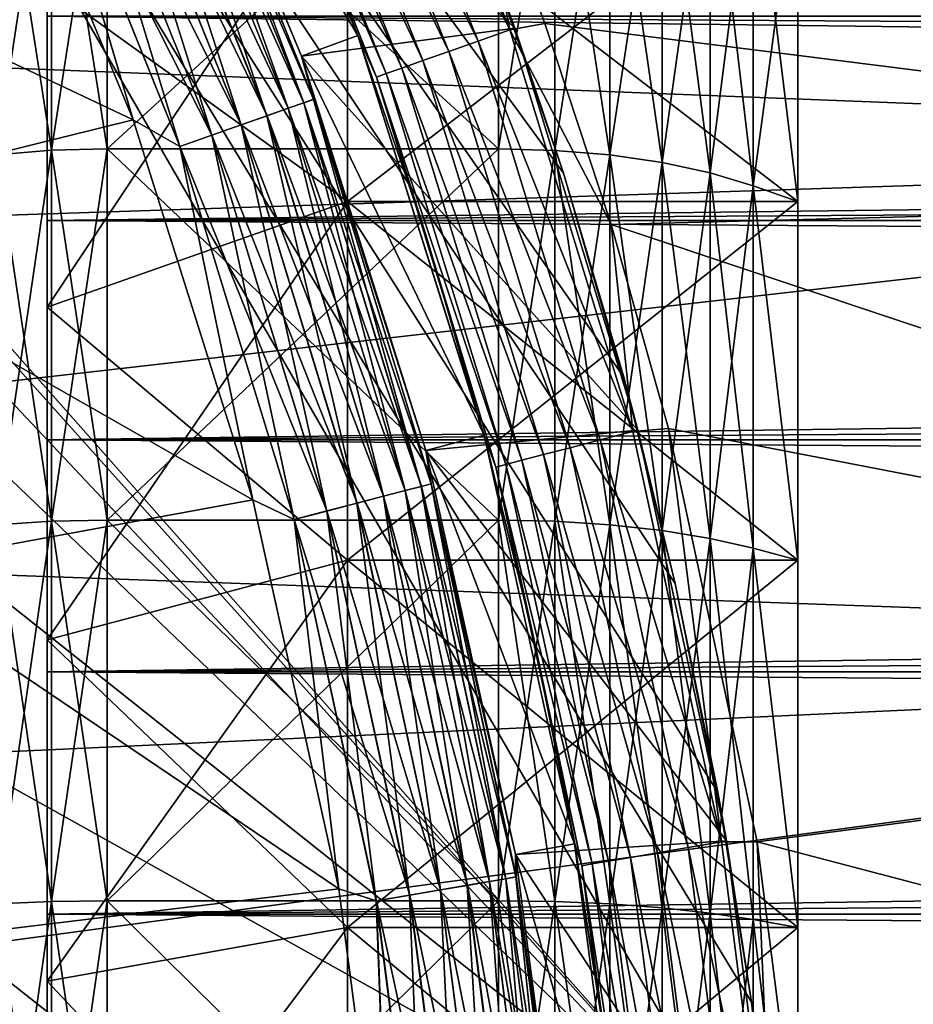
# Model space of a CAD drawing. Header units: metres. Extents: x -17 to 65, y -30 to 30.
# Tile 178 of 256: x 7 to 8.4, y 1.1 to 2.8. Entities that reach past the tile are written whole.
import ezdxf

# ---------------------------------------------------------------- set-up
doc = ezdxf.new("R2010")
doc.units = ezdxf.units.M
doc.layers.add('solid_508461', color=7, linetype='CONTINUOUS')

msp = doc.modelspace()

# ---------------------------------------------------------------- linework, layer by layer
at = {"layer": 'solid_508461'}
for points in [[(5.022713, 4.384698, -44.5), (4.776725, 6.72647, -44.5), (8.213656, 0.77353, -44.5)], [(8.213656, 0.77353, -38.5), (8.213656, 0.77353, -44.5), (4.776725, 6.72647, -44.5)], [(8.213656, 0.77353, -38.5), (4.776725, 6.72647, -44.5), (4.776725, 6.72647, -38.5)], [(8.172846, 1.125654, -38.5), (8.213656, 0.77353, -38.5), (4.776725, 6.72647, -38.5)], [(7.859879, 2.506941, -38.5), (4.776725, 6.72647, -38.5), (7.744938, 2.842256, -38.5)], [(7.960353, 2.166858, -38.5), (4.776725, 6.72647, -38.5), (7.859879, 2.506941, -38.5)], [(8.046058, 1.823041, -38.5), (4.776725, 6.72647, -38.5), (7.960353, 2.166858, -38.5)], [(8.116938, 1.475718, -38.5), (4.776725, 6.72647, -38.5), (8.046058, 1.823041, -38.5)], [(8.172846, 1.125654, -38.5), (4.776725, 6.72647, -38.5), (8.116938, 1.475718, -38.5)], [(5.395733, 3.916543, -44.5), (5.022713, 4.384698, -44.5), (8.213656, 0.77353, -44.5)], [(5.725259, 3.416818, -44.5), (5.395733, 3.916543, -44.5), (8.213656, 0.77353, -44.5)], [(6.008598, 2.889634, -44.5), (5.725259, 3.416818, -44.5), (8.213656, 0.77353, -44.5)], [(7.517609, 3.398247, -29.5), (7.159811, 3.338727, -29.5), (7.77875, 2.748371, -29.5)], [(7.615725, 3.172258, -38.5), (7.517609, 3.398247, -29.5), (7.77875, 2.748371, -29.5)], [(7.159837, 3.338668, -22.5), (7.250535, 3.3808, -22.5), (7.517469, 2.736339, -22.5)], [(7.391036, 3.061467, -26.700001), (7.517469, 2.736339, -22.5), (7.250535, 3.3808, -22.5)], [(7.509865, 3.394673, -26.994236), (7.770699, 2.745563, -26.994236), (7.458533, 3.371469, -26.97714)], [(7.509865, 3.394673, -26.994236), (7.704602, 3.086927, -27), (7.770699, 2.745563, -26.994236)], [(4.33256, 2.784139, 8.5), (10.340611, 2.548372, 8.5), (10.101847, 3.372689, 8.5)], [(7.458533, 3.371469, -26.97714), (7.717585, 2.726796, -26.97714), (7.411232, 3.350088, -26.949375)], [(7.770699, 2.745563, -26.994236), (7.717585, 2.726796, -26.97714), (7.458533, 3.371469, -26.97714)], [(7.411232, 3.350088, -26.949375), (7.66864, 2.709503, -26.949375), (7.369782, 3.331352, -26.912006)], [(7.717585, 2.726796, -26.97714), (7.66864, 2.709503, -26.949375), (7.411232, 3.350088, -26.949375)], [(7.423572, 2.701959, -26.299999), (7.423603, 2.701876, -29.5), (7.159811, 3.338727, -29.5)], [(7.77875, 2.748371, -29.5), (7.159811, 3.338727, -29.5), (7.423603, 2.701876, -29.5)], [(7.159832, 3.338684, -26.299999), (7.423572, 2.701959, -26.299999), (7.159811, 3.338727, -29.5)], [(7.159832, 3.338684, -23.4), (7.159837, 3.338668, -22.5), (7.423564, 2.701979, -22.5)], [(7.159832, 3.338684, -23.4), (7.423564, 2.701979, -22.5), (7.423572, 2.701959, -23.4)], [(7.193452, 3.251646, -26.241472), (7.423572, 2.701959, -26.299999), (7.159832, 3.338684, -26.299999)], [(7.193515, 3.251674, -23.458179), (7.159832, 3.338684, -23.4), (7.423572, 2.701959, -23.4)], [(7.423564, 2.701979, -22.5), (7.159837, 3.338668, -22.5), (7.517469, 2.736339, -22.5)], [(7.369782, 3.331352, -26.912006), (7.625751, 2.694349, -26.912006), (7.33578, 3.315981, -26.866476)], [(7.66864, 2.709503, -26.949375), (7.625751, 2.694349, -26.912006), (7.369782, 3.331352, -26.912006)], [(7.33578, 3.315981, -26.866476), (7.590567, 2.681918, -26.866476), (7.310534, 3.30457, -26.814533)], [(7.625751, 2.694349, -26.912006), (7.590567, 2.681918, -26.866476), (7.33578, 3.315981, -26.866476)], [(7.310534, 3.30457, -26.814533), (7.564445, 2.672688, -26.814533), (7.295018, 3.297556, -26.758181)], [(7.590567, 2.681918, -26.866476), (7.564445, 2.672688, -26.814533), (7.310534, 3.30457, -26.814533)], [(7.295018, 3.297556, -26.758181), (7.54839, 2.667016, -26.758181), (7.391036, 3.061467, -26.700001)], [(7.564445, 2.672688, -26.814533), (7.54839, 2.667016, -26.758181), (7.295018, 3.297556, -26.758181)], [(7.704602, 3.086927, -27), (9.817288, 3.277684, -27), (10.049327, 2.476587, -27)], [(7.177876, 3.244604, -26.185141), (7.427179, 2.624189, -26.185141), (7.193452, 3.251646, -26.241472)], [(7.177999, 3.24466, -23.514532), (7.193515, 3.251674, -23.458179), (7.443361, 2.629907, -23.458179)], [(7.193452, 3.251646, -26.241472), (7.443297, 2.629884, -26.241472), (7.423572, 2.701959, -26.299999)], [(7.427179, 2.624189, -26.185141), (7.443297, 2.629884, -26.241472), (7.193452, 3.251646, -26.241472)], [(7.443361, 2.629907, -23.458179), (7.193515, 3.251674, -23.458179), (7.423572, 2.701959, -23.4)], [(7.118524, 3.217775, -26.087744), (7.365765, 2.60249, -26.087744), (7.152575, 3.233168, -26.13323)], [(7.118751, 3.217878, -23.612007), (7.152753, 3.233248, -23.566475), (7.401184, 2.615005, -23.566475)], [(7.152575, 3.233168, -26.13323), (7.400999, 2.614939, -26.13323), (7.177876, 3.244604, -26.185141)], [(7.365765, 2.60249, -26.087744), (7.400999, 2.614939, -26.13323), (7.152575, 3.233168, -26.13323)], [(7.152753, 3.233248, -23.566475), (7.177999, 3.24466, -23.514532), (7.427306, 2.624234, -23.514532)], [(7.401184, 2.615005, -23.566475), (7.152753, 3.233248, -23.566475), (7.427306, 2.624234, -23.514532)], [(7.400999, 2.614939, -26.13323), (7.427179, 2.624189, -26.185141), (7.177876, 3.244604, -26.185141)], [(7.427306, 2.624234, -23.514532), (7.177999, 3.24466, -23.514532), (7.443361, 2.629907, -23.458179)], [(7.077034, 3.199021, -26.050428), (7.322834, 2.587322, -26.050428), (7.118524, 3.217775, -26.087744)], [(7.077301, 3.199142, -23.649376), (7.118751, 3.217878, -23.612007), (7.366001, 2.602574, -23.612007)], [(7.322834, 2.587322, -26.050428), (7.365765, 2.60249, -26.087744), (7.118524, 3.217775, -26.087744)], [(7.366001, 2.602574, -23.612007), (7.118751, 3.217878, -23.612007), (7.401184, 2.615005, -23.566475)], [(6.263345, 3.01214, -23.700001), (6.889655, 3.208215, -23.700001), (7.143056, 2.595523, -23.700001)], [(6.263346, 3.01214, -26), (7.143055, 2.595523, -26), (6.889654, 3.208216, -26)], [(6.978352, 3.154414, -26.005695), (6.889654, 3.208216, -26), (7.143055, 2.595523, -26)], [(6.978668, 3.154557, -23.694235), (7.143056, 2.595523, -23.700001), (6.889655, 3.208215, -23.700001)], [(7.03, 3.17776, -23.677141), (7.077301, 3.199142, -23.649376), (7.323112, 2.58742, -23.649376)], [(7.323112, 2.58742, -23.649376), (7.077301, 3.199142, -23.649376), (7.366001, 2.602574, -23.612007)], [(7.029702, 3.177626, -26.022724), (7.273859, 2.570018, -26.022724), (7.077034, 3.199021, -26.050428)], [(7.273859, 2.570018, -26.022724), (7.322834, 2.587322, -26.050428), (7.077034, 3.199021, -26.050428)], [(6.978352, 3.154414, -26.005695), (7.220726, 2.551245, -26.005695), (7.029702, 3.177626, -26.022724)], [(6.978668, 3.154557, -23.694235), (7.03, 3.17776, -23.677141), (7.274167, 2.570127, -23.677141)], [(7.220726, 2.551245, -26.005695), (7.273859, 2.570018, -26.022724), (7.029702, 3.177626, -26.022724)], [(7.274167, 2.570127, -23.677141), (7.03, 3.17776, -23.677141), (7.323112, 2.58742, -23.649376)], [(7.744938, 2.842256, -38.5), (7.615725, 3.172258, -38.5), (7.77875, 2.748371, -29.5)], [(6.978352, 3.154414, -26.005695), (7.143055, 2.595523, -26), (7.220726, 2.551245, -26.005695)], [(7.221053, 2.55136, -23.694235), (7.143056, 2.595523, -23.700001), (6.978668, 3.154557, -23.694235)], [(7.221053, 2.55136, -23.694235), (6.978668, 3.154557, -23.694235), (7.274167, 2.570127, -23.677141)], [(7.006884, 3.142503, 6.525475), (7.006884, 2.544913, 6.780897), (6.915217, 3.133004, 6.50575)], [(7.006884, 3.142503, -6.525475), (6.915217, 3.133004, -6.50575), (6.915217, 2.53722, -6.7604)], [(7.006884, 2.544913, -6.780897), (7.006884, 3.142503, -6.525475), (6.915217, 2.53722, -6.7604)], [(7.006884, 2.544913, -6.780897), (7.1, 2.547467, -6.787703), (7.1, 3.145657, -6.532024)], [(7.006884, 2.544913, -6.780897), (7.1, 3.145657, -6.532024), (7.006884, 3.142503, -6.525475)], [(7.006884, 3.142503, 6.525475), (7.1, 3.145657, 6.532024), (7.1, 2.547467, 6.787703)], [(7.006884, 3.142503, 6.525475), (7.1, 2.547467, 6.787703), (7.006884, 2.544913, 6.780897)], [(7.1, 3.145657, 6.532024), (7.751472, 3.1457, 6.532004), (7.751472, 2.547511, 6.787686)], [(7.1, 2.547467, 6.787703), (7.1, 3.145657, 6.532024), (7.751472, 2.547511, 6.787686)], [(7.1, 3.145657, -6.532024), (7.1, 2.547467, -6.787703), (7.751472, 3.145651, -6.532027)], [(7.1, 2.547467, -6.787703), (7.751472, 2.547463, -6.787704), (7.751472, 3.145651, -6.532027)], [(7.845333, 3.142452, 6.525369), (7.751472, 2.547511, 6.787686), (7.751472, 3.1457, 6.532004)], [(7.845333, 3.142452, -6.525369), (7.751472, 3.145651, -6.532027), (7.751472, 2.547463, -6.787704)], [(7.845333, 3.142452, 6.525369), (7.845333, 2.544872, 6.780787), (7.751472, 2.547511, 6.787686)], [(7.845333, 2.544872, -6.780787), (7.845333, 3.142452, -6.525369), (7.751472, 2.547463, -6.787704)], [(7.936972, 2.537139, 6.760182), (7.845333, 2.544872, 6.780787), (7.845333, 3.142452, 6.525369)], [(7.936972, 3.132903, 6.50554), (7.936972, 2.537139, 6.760182), (7.845333, 3.142452, 6.525369)], [(7.936972, 3.132903, -6.50554), (7.845333, 3.142452, -6.525369), (7.845333, 2.544872, -6.780787)], [(7.006884, 2.544913, 6.780897), (6.915217, 2.53722, 6.7604), (6.915217, 3.133004, 6.50575)], [(7.936972, 2.537139, -6.760182), (7.936972, 3.132903, -6.50554), (7.845333, 2.544872, -6.780787)], [(8.024035, 2.524459, 6.726397), (7.936972, 2.537139, 6.760182), (7.936972, 3.132903, 6.50554)], [(8.024035, 3.117246, 6.473027), (8.024035, 2.524459, 6.726397), (7.936972, 3.132903, 6.50554)], [(8.024035, 3.117246, -6.473027), (7.936972, 3.132903, -6.50554), (7.936972, 2.537139, -6.760182)], [(8.024035, 2.524459, -6.726397), (8.024035, 3.117246, -6.473027), (7.936972, 2.537139, -6.760182)], [(8.104372, 2.507145, 6.680264), (8.024035, 2.524459, 6.726397), (8.024035, 3.117246, 6.473027)], [(8.104372, 3.095866, 6.428633), (8.104372, 2.507145, 6.680264), (8.024035, 3.117246, 6.473027)], [(8.104372, 3.095866, -6.428633), (8.024035, 3.117246, -6.473027), (8.024035, 2.524459, -6.726397)], [(7.82889, 2.756517, -27), (7.704602, 3.086927, -27), (10.049327, 2.476587, -27)], [(7.770699, 2.745563, -26.994236), (7.704602, 3.086927, -27), (7.82889, 2.756517, -27)], [(8.104372, 2.507145, -6.680264), (8.104372, 3.095866, -6.428633), (8.024035, 2.524459, -6.726397)], [(8.104372, 2.507145, -6.680264), (8.175735, 3.06936, -6.373715), (8.104372, 3.095866, -6.428633)], [(8.104372, 3.095866, 6.428633), (8.175735, 3.069437, 6.373678), (8.175735, 2.485739, 6.623165)], [(8.104372, 3.095866, 6.428633), (8.175735, 2.485739, 6.623165), (8.104372, 2.507145, 6.680264)], [(8.104372, 2.507145, -6.680264), (8.175735, 2.485655, -6.623197), (8.175735, 3.06936, -6.373715)], [(8.25, 3.037186, 6.306782), (8.175735, 2.485739, 6.623165), (8.175735, 3.069437, 6.373678)], [(8.25, 2.459624, -6.553644), (8.175735, 3.06936, -6.373715), (8.175735, 2.485655, -6.623197)], [(8.25, 2.459624, -6.553644), (8.25, 3.037186, -6.306782), (8.175735, 3.06936, -6.373715)], [(7.391036, 3.061467, -26.700001), (7.517541, 2.736161, -26.700001), (7.517469, 2.736339, -22.5)], [(7.54839, 2.667016, -26.758181), (7.517541, 2.736161, -26.700001), (7.391036, 3.061467, -26.700001)], [(7.500004, 3.037208, 6.306771), (7, 2.820283, 5.856276), (7, 2.28383, 6.085563)], [(7.500004, 3.037208, 6.306771), (7, 2.28383, 6.085563), (7.500004, 2.459477, 6.553699)], [(7.500004, 2.459475, -6.5537), (7, 2.820281, -5.856277), (7.500004, 3.037206, -6.306772)], [(7.500004, 3.037208, 6.306771), (7.500004, 2.459477, 6.553699), (8.25, 3.037186, 6.306782)], [(7.500004, 3.037206, -6.306772), (8.25, 3.037186, -6.306782), (8.25, 2.459624, -6.553644)], [(7.500004, 2.459475, -6.5537), (7.500004, 3.037206, -6.306772), (8.25, 2.459624, -6.553644)], [(7.500004, 2.459477, 6.553699), (8.25, 2.459624, 6.553644), (8.25, 3.037186, 6.306782)], [(8.25, 3.037186, 6.306782), (8.25, 2.459624, 6.553644), (8.175735, 2.485739, 6.623165)], [(6.508131, 2.43859, -23.700001), (6.263345, 3.01214, -23.700001), (7.143056, 2.595523, -23.700001)], [(6.263346, 3.01214, -26), (6.508131, 2.438589, -26), (7.143055, 2.595523, -26)], [(6.243427, 2.339412, -44.5), (6.008598, 2.889634, -44.5), (8.213656, 0.77353, -44.5)], [(7.859879, 2.506941, -38.5), (7.744938, 2.842256, -38.5), (7.77875, 2.748371, -29.5)], [(7, 2.427869, 3.488262), (7, 2.28383, 6.085563), (7, 2.820283, 5.856276)], [(7, 2.768403, 3.224661), (7, 2.427869, 3.488262), (7, 2.820283, 5.856276)], [(7, 2.768403, -3.224661), (7, 2.820281, -5.856277), (7, 2.283828, -6.085564)], [(7.500004, 2.459475, -6.5537), (7, 2.283828, -6.085564), (7, 2.820281, -5.856277)], [(4.33256, 2.784139, 8.5), (4.577503, 2.359874, 8.5), (10.340611, 2.548372, 8.5)], [(7, 2.427869, -3.488262), (7, 2.768403, -3.224661), (7, 2.283828, -6.085564)], [(34.250015, 2.427859, 3.488266), (7, 2.427869, 3.488262), (7, 2.768403, 3.224661)], [(34.250015, 2.601474, 3.360779), (34.250015, 2.427859, 3.488266), (7, 2.768403, 3.224661)], [(34.250015, 2.76826, 3.224785), (34.250015, 2.601474, 3.360779), (7, 2.768403, 3.224661)], [(34.250015, 2.768259, -3.224786), (7, 2.768403, -3.224661), (7, 2.427869, -3.488262)], [(34.250015, 2.601473, -3.360779), (34.250015, 2.768259, -3.224786), (7, 2.427869, -3.488262)], [(7.770699, 2.745563, -26.994236), (7.82889, 2.756517, -27), (7.939025, 2.421119, -27)], [(7.939025, 2.421119, -27), (7.82889, 2.756517, -27), (10.049327, 2.476587, -27)], [(7.77875, 2.748371, -29.5), (7.423603, 2.701876, -29.5), (7.983788, 2.078848, -29.5)], [(7.770699, 2.745563, -26.994236), (7.975545, 2.07667, -26.994236), (7.717585, 2.726796, -26.97714)], [(7.770699, 2.745563, -26.994236), (7.939025, 2.421119, -27), (7.975545, 2.07667, -26.994236)], [(7.859879, 2.506941, -38.5), (7.77875, 2.748371, -29.5), (7.983788, 2.078848, -29.5)], [(7.423564, 2.701979, -22.5), (7.517469, 2.736339, -22.5), (7.727487, 2.070246, -22.5)], [(7.727407, 2.070552, -26.700001), (7.727487, 2.070246, -22.5), (7.517469, 2.736339, -22.5)], [(7.629735, 2.405646, -26.700001), (7.727407, 2.070552, -26.700001), (7.517469, 2.736339, -22.5)], [(7.517541, 2.736161, -26.700001), (7.629735, 2.405646, -26.700001), (7.517469, 2.736339, -22.5)], [(7.54839, 2.667016, -26.758181), (7.629735, 2.405646, -26.700001), (7.517541, 2.736161, -26.700001)], [(7.717585, 2.726796, -26.97714), (7.92103, 2.062476, -26.97714), (7.66864, 2.709503, -26.949375)], [(7.975545, 2.07667, -26.994236), (7.92103, 2.062476, -26.97714), (7.717585, 2.726796, -26.97714)], [(7.66864, 2.709503, -26.949375), (7.870796, 2.049396, -26.949375), (7.625751, 2.694349, -26.912006)], [(7.92103, 2.062476, -26.97714), (7.870796, 2.049396, -26.949375), (7.66864, 2.709503, -26.949375)], [(7.630815, 2.044659, -22.5), (7.423564, 2.701979, -22.5), (7.727487, 2.070246, -22.5)], [(7.423572, 2.701959, -23.4), (7.423564, 2.701979, -22.5), (7.630815, 2.044659, -22.5)], [(7.423572, 2.701959, -23.4), (7.630815, 2.044659, -22.5), (7.630814, 2.04467, -23.4)], [(7.423572, 2.701959, -26.299999), (7.630814, 2.04467, -26.299999), (7.423603, 2.701876, -29.5)], [(7.443297, 2.629884, -26.241472), (7.630814, 2.04467, -26.299999), (7.423572, 2.701959, -26.299999)], [(7.443361, 2.629907, -23.458179), (7.423572, 2.701959, -23.4), (7.630814, 2.04467, -23.4)], [(7.630814, 2.04467, -26.299999), (7.630797, 2.044719, -29.5), (7.423603, 2.701876, -29.5)], [(7.983788, 2.078848, -29.5), (7.423603, 2.701876, -29.5), (7.630797, 2.044719, -29.5)], [(7.625751, 2.694349, -26.912006), (7.826776, 2.037934, -26.912006), (7.590567, 2.681918, -26.866476)], [(7.870796, 2.049396, -26.949375), (7.826776, 2.037934, -26.912006), (7.625751, 2.694349, -26.912006)], [(7.590567, 2.681918, -26.866476), (7.790665, 2.028531, -26.866476), (7.564445, 2.672688, -26.814533)], [(7.826776, 2.037934, -26.912006), (7.790665, 2.028531, -26.866476), (7.590567, 2.681918, -26.866476)], [(7.564445, 2.672688, -26.814533), (7.763854, 2.02155, -26.814533), (7.54839, 2.667016, -26.758181)], [(7.54839, 2.667016, -26.758181), (7.747375, 2.01726, -26.758181), (7.629735, 2.405646, -26.700001)], [(7.763854, 2.02155, -26.814533), (7.747375, 2.01726, -26.758181), (7.54839, 2.667016, -26.758181)], [(7.790665, 2.028531, -26.866476), (7.763854, 2.02155, -26.814533), (7.564445, 2.672688, -26.814533)], [(7.427179, 2.624189, -26.185141), (7.622969, 1.984867, -26.185141), (7.443297, 2.629884, -26.241472)], [(7.427306, 2.624234, -23.514532), (7.443361, 2.629907, -23.458179), (7.639578, 1.989192, -23.458179)], [(7.443297, 2.629884, -26.241472), (7.639512, 1.989174, -26.241472), (7.630814, 2.04467, -26.299999)], [(7.622969, 1.984867, -26.185141), (7.639512, 1.989174, -26.241472), (7.443297, 2.629884, -26.241472)], [(7.639578, 1.989192, -23.458179), (7.443361, 2.629907, -23.458179), (7.630814, 2.04467, -23.4)], [(7.365765, 2.60249, -26.087744), (7.559937, 1.968454, -26.087744), (7.400999, 2.614939, -26.13323)], [(7.366001, 2.602574, -23.612007), (7.401184, 2.615005, -23.566475), (7.596289, 1.97792, -23.566475)], [(7.400999, 2.614939, -26.13323), (7.596099, 1.97787, -26.13323), (7.427179, 2.624189, -26.185141)], [(7.559937, 1.968454, -26.087744), (7.596099, 1.97787, -26.13323), (7.400999, 2.614939, -26.13323)], [(7.401184, 2.615005, -23.566475), (7.427306, 2.624234, -23.514532), (7.6231, 1.984901, -23.514532)], [(7.596289, 1.97792, -23.566475), (7.401184, 2.615005, -23.566475), (7.6231, 1.984901, -23.514532)], [(7.596099, 1.97787, -26.13323), (7.622969, 1.984867, -26.185141), (7.427179, 2.624189, -26.185141)], [(7.6231, 1.984901, -23.514532), (7.427306, 2.624234, -23.514532), (7.639578, 1.989192, -23.458179)], [(6.508131, 2.43859, -23.700001), (7.143056, 2.595523, -23.700001), (7.342247, 1.962482, -23.700001)], [(6.508131, 2.438589, -26), (7.342247, 1.962483, -26), (7.143055, 2.595523, -26)], [(34.250015, 2.427859, -3.488266), (34.250015, 2.601473, -3.360779), (7, 2.427869, -3.488262)], [(7.220726, 2.551245, -26.005695), (7.143055, 2.595523, -26), (7.342247, 1.962483, -26)], [(7.221053, 2.55136, -23.694235), (7.342247, 1.962482, -23.700001), (7.143056, 2.595523, -23.700001)], [(7.322834, 2.587322, -26.050428), (7.515874, 1.956981, -26.050428), (7.365765, 2.60249, -26.087744)], [(7.323112, 2.58742, -23.649376), (7.366001, 2.602574, -23.612007), (7.560178, 1.968517, -23.612007)], [(7.515874, 1.956981, -26.050428), (7.559937, 1.968454, -26.087744), (7.365765, 2.60249, -26.087744)], [(7.560178, 1.968517, -23.612007), (7.366001, 2.602574, -23.612007), (7.596289, 1.97792, -23.566475)], [(7.273859, 2.570018, -26.022724), (7.465608, 1.943893, -26.022724), (7.322834, 2.587322, -26.050428)], [(7.274167, 2.570127, -23.677141), (7.323112, 2.58742, -23.649376), (7.516158, 1.957055, -23.649376)], [(7.465608, 1.943893, -26.022724), (7.515874, 1.956981, -26.050428), (7.322834, 2.587322, -26.050428)], [(7.516158, 1.957055, -23.649376), (7.323112, 2.58742, -23.649376), (7.560178, 1.968517, -23.612007)], [(7.220726, 2.551245, -26.005695), (7.411074, 1.929693, -26.005695), (7.273859, 2.570018, -26.022724)], [(7.221053, 2.55136, -23.694235), (7.274167, 2.570127, -23.677141), (7.465924, 1.943975, -23.677141)], [(7.411074, 1.929693, -26.005695), (7.465608, 1.943893, -26.022724), (7.273859, 2.570018, -26.022724)], [(7.465924, 1.943975, -23.677141), (7.274167, 2.570127, -23.677141), (7.516158, 1.957055, -23.649376)], [(4.577503, 2.359874, 8.5), (4.781061, 1.914128, 8.5), (10.340611, 2.548372, 8.5)], [(4.781061, 1.914128, 8.5), (10.512033, 1.708679, 8.5), (10.340611, 2.548372, 8.5)], [(7.006884, 2.544913, 6.780897), (7.006884, 1.926833, 6.981723), (6.915217, 2.53722, 6.7604)], [(7.006884, 2.544913, -6.780897), (6.915217, 2.53722, -6.7604), (6.915217, 1.921009, -6.960619)], [(7.006884, 1.926833, -6.981723), (7.006884, 2.544913, -6.780897), (6.915217, 1.921009, -6.960619)], [(7.006884, 1.926833, -6.981723), (7.1, 1.928767, -6.988731), (7.1, 2.547467, -6.787703)], [(7.006884, 1.926833, -6.981723), (7.1, 2.547467, -6.787703), (7.006884, 2.544913, -6.780897)], [(7.006884, 2.544913, 6.780897), (7.1, 2.547467, 6.787703), (7.1, 1.928767, 6.988731)], [(7.006884, 2.544913, 6.780897), (7.1, 1.928767, 6.988731), (7.006884, 1.926833, 6.981723)], [(7.1, 2.547467, 6.787703), (7.751472, 2.547511, 6.787686), (7.751472, 1.928802, 6.988721)], [(7.1, 1.928767, 6.988731), (7.1, 2.547467, 6.787703), (7.751472, 1.928802, 6.988721)], [(7.1, 2.547467, -6.787703), (7.1, 1.928767, -6.988731), (7.751472, 2.547463, -6.787704)], [(7.1, 1.928767, -6.988731), (7.751472, 1.928764, -6.988732), (7.751472, 2.547463, -6.787704)], [(7.220726, 2.551245, -26.005695), (7.342247, 1.962483, -26), (7.411074, 1.929693, -26.005695)], [(7.411409, 1.929781, -23.694235), (7.342247, 1.962482, -23.700001), (7.221053, 2.55136, -23.694235)], [(7.411409, 1.929781, -23.694235), (7.221053, 2.55136, -23.694235), (7.465924, 1.943975, -23.677141)], [(7.845333, 2.544872, 6.780787), (7.751472, 1.928802, 6.988721), (7.751472, 2.547511, 6.787686)], [(7.845333, 2.544872, -6.780787), (7.751472, 2.547463, -6.787704), (7.751472, 1.928764, -6.988732)], [(7.845333, 2.544872, 6.780787), (7.845333, 1.926802, 6.98161), (7.751472, 1.928802, 6.988721)], [(7.845333, 1.926802, -6.98161), (7.845333, 2.544872, -6.780787), (7.751472, 1.928764, -6.988732)], [(7.936972, 1.920947, 6.960395), (7.845333, 1.926802, 6.98161), (7.845333, 2.544872, 6.780787)], [(7.936972, 2.537139, 6.760182), (7.936972, 1.920947, 6.960395), (7.845333, 2.544872, 6.780787)], [(7.936972, 2.537139, -6.760182), (7.845333, 2.544872, -6.780787), (7.845333, 1.926802, -6.98161)], [(7.006884, 1.926833, 6.981723), (6.915217, 1.921009, 6.960619), (6.915217, 2.53722, 6.7604)], [(7.936972, 1.920947, -6.960395), (7.936972, 2.537139, -6.760182), (7.845333, 1.926802, -6.98161)], [(8.024035, 1.911347, 6.925609), (7.936972, 1.920947, 6.960395), (7.936972, 2.537139, 6.760182)], [(8.024035, 2.524459, 6.726397), (8.024035, 1.911347, 6.925609), (7.936972, 2.537139, 6.760182)], [(8.024035, 2.524459, -6.726397), (7.936972, 2.537139, -6.760182), (7.936972, 1.920947, -6.960395)], [(8.024035, 1.911347, -6.925609), (8.024035, 2.524459, -6.726397), (7.936972, 1.920947, -6.960395)], [(8.104372, 1.898238, 6.87811), (8.024035, 1.911347, 6.925609), (8.024035, 2.524459, 6.726397)], [(8.104372, 2.507145, 6.680264), (8.104372, 1.898238, 6.87811), (8.024035, 2.524459, 6.726397)], [(8.104372, 2.507145, -6.680264), (8.024035, 2.524459, -6.726397), (8.024035, 1.911347, -6.925609)], [(7.960353, 2.166858, -38.5), (7.859879, 2.506941, -38.5), (7.983788, 2.078848, -29.5)], [(8.104372, 1.898238, -6.87811), (8.104372, 2.507145, -6.680264), (8.024035, 1.911347, -6.925609)], [(8.104372, 1.898238, -6.87811), (8.175735, 2.485655, -6.623197), (8.104372, 2.507145, -6.680264)], [(8.104372, 2.507145, 6.680264), (8.175735, 2.485739, 6.623165), (8.175735, 1.882017, 6.819327)], [(8.104372, 2.507145, 6.680264), (8.175735, 1.882017, 6.819327), (8.104372, 1.898238, 6.87811)], [(8.104372, 1.898238, -6.87811), (8.175735, 1.881937, -6.819349), (8.175735, 2.485655, -6.623197)], [(8.25, 1.862258, 6.74774), (8.175735, 1.882017, 6.819327), (8.175735, 2.485739, 6.623165)], [(8.25, 2.459624, 6.553644), (8.25, 1.862258, 6.74774), (8.175735, 2.485739, 6.623165)], [(8.25, 1.862258, -6.74774), (8.175735, 2.485655, -6.623197), (8.175735, 1.881937, -6.819349)], [(8.25, 1.862258, -6.74774), (8.25, 2.459624, -6.553644), (8.175735, 2.485655, -6.623197)], [(7.939025, 2.421119, -27), (10.049327, 2.476587, -27), (10.215919, 1.660547, -27)], [(7.500004, 2.459477, 6.553699), (7, 2.28383, 6.085563), (7, 1.729202, 6.265765)], [(7.500004, 2.459477, 6.553699), (7, 1.729202, 6.265765), (7.500004, 1.862242, 6.747745)], [(7.500004, 1.862241, -6.747745), (7, 2.283828, -6.085564), (7.500004, 2.459475, -6.5537)], [(7.500004, 1.862242, 6.747745), (8.25, 1.862258, 6.74774), (8.25, 2.459624, 6.553644)], [(7.500004, 2.459477, 6.553699), (7.500004, 1.862242, 6.747745), (8.25, 2.459624, 6.553644)], [(7.500004, 2.459475, -6.5537), (8.25, 2.459624, -6.553644), (8.25, 1.862258, -6.74774)], [(7.500004, 1.862241, -6.747745), (7.500004, 2.459475, -6.5537), (8.25, 1.862258, -6.74774)], [(6.700665, 1.844865, -23.700001), (6.508131, 2.43859, -23.700001), (7.342247, 1.962482, -23.700001)], [(6.508131, 2.438589, -26), (6.700665, 1.844865, -26), (7.342247, 1.962483, -26)], [(7, 2.062553, -3.715962), (7, 2.427869, -3.488262), (7, 2.283828, -6.085564)], [(7, 2.427869, 3.488262), (7, 2.062553, 3.715962), (7, 2.28383, 6.085563)], [(34.250015, 2.247997, 3.6068), (7, 2.062553, 3.715962), (7, 2.427869, 3.488262)], [(34.250015, 2.427859, 3.488266), (34.250015, 2.247997, 3.6068), (7, 2.427869, 3.488262)], [(34.250015, 2.427859, -3.488266), (7, 2.427869, -3.488262), (7, 2.062553, -3.715962)], [(34.250015, 2.247997, -3.606801), (34.250015, 2.427859, -3.488266), (7, 2.062553, -3.715962)], [(8.034798, 2.081348, -27), (7.939025, 2.421119, -27), (10.215919, 1.660547, -27)], [(7.975545, 2.07667, -26.994236), (7.939025, 2.421119, -27), (8.034798, 2.081348, -27)], [(7.747375, 2.01726, -26.758181), (7.727407, 2.070552, -26.700001), (7.629735, 2.405646, -26.700001)], [(6.428132, 1.769836, -44.5), (6.243427, 2.339412, -44.5), (8.213656, 0.77353, -44.5)], [(7, 2.062553, 3.715962), (7, 1.729202, 6.265765), (7, 2.28383, 6.085563)], [(7, 2.062553, -3.715962), (7, 2.283828, -6.085564), (7, 1.7292, -6.265766)], [(7.500004, 1.862241, -6.747745), (7, 1.7292, -6.265766), (7, 2.283828, -6.085564)], [(34.250015, 2.247997, 3.6068), (34.250015, 2.062542, 3.715968), (7, 2.062553, 3.715962)], [(34.250015, 2.062541, -3.715969), (34.250015, 2.247997, -3.606801), (7, 2.062553, -3.715962)], [(8.046058, 1.823041, -38.5), (7.960353, 2.166858, -38.5), (7.983788, 2.078848, -29.5)], [(7.983788, 2.078848, -29.5), (7.630797, 2.044719, -29.5), (8.131345, 1.394186, -29.5)], [(7.630815, 2.044659, -22.5), (7.727487, 2.070246, -22.5), (7.878412, 1.389444, -22.5)], [(7.727407, 2.070552, -26.700001), (7.810368, 1.731517, -26.700001), (7.727487, 2.070246, -22.5)], [(7.747375, 2.01726, -26.758181), (7.810368, 1.731517, -26.700001), (7.727407, 2.070552, -26.700001)], [(7.810368, 1.731517, -26.700001), (7.878412, 1.389444, -22.5), (7.727487, 2.070246, -22.5)], [(7.975545, 2.07667, -26.994236), (8.122927, 1.392816, -26.994236), (7.92103, 2.062476, -26.97714)], [(7.975545, 2.07667, -26.994236), (8.034798, 2.081348, -27), (8.122927, 1.392816, -26.994236)], [(8.046058, 1.823041, -38.5), (7.983788, 2.078848, -29.5), (8.131345, 1.394186, -29.5)], [(8.182354, 1.392506, -27), (8.034798, 2.081348, -27), (10.215919, 1.660547, -27)], [(8.122927, 1.392816, -26.994236), (8.034798, 2.081348, -27), (8.182354, 1.392506, -27)], [(7, 1.675976, -3.905589), (7, 2.062553, -3.715962), (7, 1.7292, -6.265766)], [(7, 2.062553, 3.715962), (7, 1.675976, 3.905589), (7, 1.729202, 6.265765)], [(34.250015, 1.871652, 3.815681), (7, 1.675976, 3.905589), (7, 2.062553, 3.715962)], [(34.250015, 2.062542, 3.715968), (34.250015, 1.871652, 3.815681), (7, 2.062553, 3.715962)], [(34.250015, 2.062541, -3.715969), (7, 2.062553, -3.715962), (7, 1.675976, -3.905589)], [(34.250015, 1.871651, -3.815681), (34.250015, 2.062541, -3.715969), (7, 1.675976, -3.905589)], [(7.92103, 2.062476, -26.97714), (8.067405, 1.383295, -26.97714), (7.870796, 2.049396, -26.949375)], [(8.122927, 1.392816, -26.994236), (8.067405, 1.383295, -26.97714), (7.92103, 2.062476, -26.97714)], [(7.779981, 1.371821, -26.299999), (7.779997, 1.371732, -29.5), (7.630797, 2.044719, -29.5)], [(8.131345, 1.394186, -29.5), (7.630797, 2.044719, -29.5), (7.779997, 1.371732, -29.5)], [(7.630814, 2.04467, -26.299999), (7.779981, 1.371821, -26.299999), (7.630797, 2.044719, -29.5)], [(7.630814, 2.04467, -23.4), (7.630815, 2.044659, -22.5), (7.779979, 1.371833, -22.5)], [(7.630814, 2.04467, -23.4), (7.779979, 1.371833, -22.5), (7.779981, 1.371821, -23.4)], [(7.639512, 1.989174, -26.241472), (7.779981, 1.371821, -26.299999), (7.630814, 2.04467, -26.299999)], [(7.639578, 1.989192, -23.458179), (7.630814, 2.04467, -23.4), (7.779981, 1.371821, -23.4)], [(7.779979, 1.371833, -22.5), (7.630815, 2.044659, -22.5), (7.878412, 1.389444, -22.5)], [(7.826776, 2.037934, -26.912006), (7.971408, 1.366835, -26.912006), (7.790665, 2.028531, -26.866476)], [(7.870796, 2.049396, -26.949375), (8.016242, 1.374523, -26.949375), (7.826776, 2.037934, -26.912006)], [(8.016242, 1.374523, -26.949375), (7.971408, 1.366835, -26.912006), (7.826776, 2.037934, -26.912006)], [(8.067405, 1.383295, -26.97714), (8.016242, 1.374523, -26.949375), (7.870796, 2.049396, -26.949375)], [(7.763854, 2.02155, -26.814533), (7.907324, 1.355847, -26.814533), (7.747375, 2.01726, -26.758181)], [(7.790665, 2.028531, -26.866476), (7.93463, 1.360529, -26.866476), (7.763854, 2.02155, -26.814533)], [(7.93463, 1.360529, -26.866476), (7.907324, 1.355847, -26.814533), (7.763854, 2.02155, -26.814533)], [(7.971408, 1.366835, -26.912006), (7.93463, 1.360529, -26.866476), (7.790665, 2.028531, -26.866476)], [(7.747375, 2.01726, -26.758181), (7.890541, 1.352969, -26.758181), (7.810368, 1.731517, -26.700001)], [(7.907324, 1.355847, -26.814533), (7.890541, 1.352969, -26.758181), (7.747375, 2.01726, -26.758181)], [(7.622969, 1.984867, -26.185141), (7.763836, 1.331243, -26.185141), (7.639512, 1.989174, -26.241472)], [(7.6231, 1.984901, -23.514532), (7.639578, 1.989192, -23.458179), (7.780752, 1.334144, -23.458179)], [(7.639512, 1.989174, -26.241472), (7.780684, 1.334132, -26.241472), (7.779981, 1.371821, -26.299999)], [(7.763836, 1.331243, -26.185141), (7.780684, 1.334132, -26.241472), (7.639512, 1.989174, -26.241472)], [(7.780752, 1.334144, -23.458179), (7.639578, 1.989192, -23.458179), (7.779981, 1.371821, -23.4)], [(7.559937, 1.968454, -26.087744), (7.699638, 1.320236, -26.087744), (7.596099, 1.97787, -26.13323)], [(7.560178, 1.968517, -23.612007), (7.596289, 1.97792, -23.566475), (7.736663, 1.326584, -23.566475)], [(7.596099, 1.97787, -26.13323), (7.736469, 1.326551, -26.13323), (7.622969, 1.984867, -26.185141)], [(7.699638, 1.320236, -26.087744), (7.736469, 1.326551, -26.13323), (7.596099, 1.97787, -26.13323)], [(7.596289, 1.97792, -23.566475), (7.6231, 1.984901, -23.514532), (7.763969, 1.331266, -23.514532)], [(7.736663, 1.326584, -23.566475), (7.596289, 1.97792, -23.566475), (7.763969, 1.331266, -23.514532)], [(7.736469, 1.326551, -26.13323), (7.763836, 1.331243, -26.185141), (7.622969, 1.984867, -26.185141)], [(7.763969, 1.331266, -23.514532), (7.6231, 1.984901, -23.514532), (7.780752, 1.334144, -23.458179)], [(6.700665, 1.844865, -26), (7.485448, 1.314563, -26), (7.342247, 1.962483, -26)], [(6.700665, 1.844865, -23.700001), (7.342247, 1.962482, -23.700001), (7.485448, 1.314563, -23.700001)], [(7.411074, 1.929693, -26.005695), (7.342247, 1.962483, -26), (7.485448, 1.314563, -26)], [(7.411409, 1.929781, -23.694235), (7.485448, 1.314563, -23.700001), (7.342247, 1.962482, -23.700001)], [(7.465608, 1.943893, -26.022724), (7.603566, 1.303762, -26.022724), (7.515874, 1.956981, -26.050428)], [(7.465924, 1.943975, -23.677141), (7.516158, 1.957055, -23.649376), (7.655051, 1.31259, -23.649376)], [(7.515874, 1.956981, -26.050428), (7.654761, 1.312541, -26.050428), (7.559937, 1.968454, -26.087744)], [(7.603566, 1.303762, -26.022724), (7.654761, 1.312541, -26.050428), (7.515874, 1.956981, -26.050428)], [(7.516158, 1.957055, -23.649376), (7.560178, 1.968517, -23.612007), (7.699885, 1.320278, -23.612007)], [(7.655051, 1.31259, -23.649376), (7.516158, 1.957055, -23.649376), (7.699885, 1.320278, -23.612007)], [(7.654761, 1.312541, -26.050428), (7.699638, 1.320236, -26.087744), (7.559937, 1.968454, -26.087744)], [(7.699885, 1.320278, -23.612007), (7.560178, 1.968517, -23.612007), (7.736663, 1.326584, -23.566475)], [(7.411074, 1.929693, -26.005695), (7.548025, 1.294239, -26.005695), (7.465608, 1.943893, -26.022724)], [(7.411409, 1.929781, -23.694235), (7.465924, 1.943975, -23.677141), (7.603888, 1.303818, -23.677141)], [(7.548025, 1.294239, -26.005695), (7.603566, 1.303762, -26.022724), (7.465608, 1.943893, -26.022724)], [(7.603888, 1.303818, -23.677141), (7.465924, 1.943975, -23.677141), (7.655051, 1.31259, -23.649376)], [(7.006884, 1.926833, 6.981723), (7.006884, 1.293239, 7.126337), (6.915217, 1.921009, 6.960619)], [(7.006884, 1.926833, -6.981723), (6.915217, 1.921009, -6.960619), (6.915217, 1.28933, -7.104795)], [(7.006884, 1.293239, -7.126337), (7.006884, 1.926833, -6.981723), (6.915217, 1.28933, -7.104795)], [(7.006884, 1.293239, 7.126337), (6.915217, 1.28933, 7.104795), (6.915217, 1.921009, 6.960619)], [(7.006884, 1.293239, -7.126337), (7.1, 1.294537, -7.13349), (7.1, 1.928767, -6.988731)], [(7.006884, 1.293239, -7.126337), (7.1, 1.928767, -6.988731), (7.006884, 1.926833, -6.981723)], [(7.006884, 1.926833, 6.981723), (7.1, 1.928767, 6.988731), (7.1, 1.294537, 7.13349)], [(7.006884, 1.926833, 6.981723), (7.1, 1.294537, 7.13349), (7.006884, 1.293239, 7.126337)], [(7.1, 1.928767, 6.988731), (7.751472, 1.928802, 6.988721), (7.751472, 1.294558, 7.133486)], [(7.1, 1.294537, 7.13349), (7.1, 1.928767, 6.988731), (7.751472, 1.294558, 7.133486)], [(7.1, 1.928767, -6.988731), (7.1, 1.294537, -7.13349), (7.751472, 1.928764, -6.988732)], [(7.1, 1.294537, -7.13349), (7.751472, 1.294535, -7.13349), (7.751472, 1.928764, -6.988732)], [(7.411074, 1.929693, -26.005695), (7.485448, 1.314563, -26), (7.548025, 1.294239, -26.005695)], [(7.548366, 1.294297, -23.694235), (7.485448, 1.314563, -23.700001), (7.411409, 1.929781, -23.694235)], [(7.548366, 1.294297, -23.694235), (7.411409, 1.929781, -23.694235), (7.603888, 1.303818, -23.677141)], [(7.845333, 1.293218, 7.126221), (7.751472, 1.294558, 7.133486), (7.751472, 1.928802, 6.988721)], [(7.845333, 1.926802, 6.98161), (7.845333, 1.293218, 7.126221), (7.751472, 1.928802, 6.988721)], [(7.845333, 1.926802, -6.98161), (7.751472, 1.928764, -6.988732), (7.751472, 1.294535, -7.13349)], [(7.845333, 1.293218, -7.126221), (7.845333, 1.926802, -6.98161), (7.751472, 1.294535, -7.13349)], [(7.936972, 1.289289, 7.104567), (7.845333, 1.293218, 7.126221), (7.845333, 1.926802, 6.98161)], [(7.936972, 1.920947, 6.960395), (7.936972, 1.289289, 7.104567), (7.845333, 1.926802, 6.98161)], [(7.936972, 1.920947, -6.960395), (7.845333, 1.926802, -6.98161), (7.845333, 1.293218, -7.126221)], [(7.936972, 1.289289, -7.104567), (7.936972, 1.920947, -6.960395), (7.845333, 1.293218, -7.126221)], [(8.024035, 1.282845, 7.06906), (7.936972, 1.289289, 7.104567), (7.936972, 1.920947, 6.960395)], [(8.024035, 1.911347, 6.925609), (8.024035, 1.282845, 7.06906), (7.936972, 1.920947, 6.960395)], [(8.024035, 1.911347, -6.925609), (7.936972, 1.920947, -6.960395), (7.936972, 1.289289, -7.104567)], [(4.781061, 1.914128, 8.5), (4.94147, 1.450647, 8.5), (10.512033, 1.708679, 8.5)], [(8.024035, 1.282845, -7.06906), (8.024035, 1.911347, -6.925609), (7.936972, 1.289289, -7.104567)], [(8.104372, 1.274047, 7.020577), (8.024035, 1.282845, 7.06906), (8.024035, 1.911347, 6.925609)], [(8.104372, 1.898238, 6.87811), (8.104372, 1.274047, 7.020577), (8.024035, 1.911347, 6.925609)], [(8.104372, 1.898238, -6.87811), (8.024035, 1.911347, -6.925609), (8.024035, 1.282845, -7.06906)], [(8.104372, 1.274047, -7.020577), (8.104372, 1.898238, -6.87811), (8.024035, 1.282845, -7.06906)], [(8.104372, 1.274047, -7.020577), (8.175735, 1.881937, -6.819349), (8.104372, 1.898238, -6.87811)], [(8.104372, 1.898238, 6.87811), (8.175735, 1.882017, 6.819327), (8.175735, 1.263142, 6.960581)], [(8.104372, 1.898238, 6.87811), (8.175735, 1.263142, 6.960581), (8.104372, 1.274047, 7.020577)], [(34.250015, 1.871652, 3.815681), (34.250015, 1.675925, 3.905608), (7, 1.675976, 3.905589)], [(34.250015, 1.675924, -3.905609), (34.250015, 1.871651, -3.815681), (7, 1.675976, -3.905589)], [(8.104372, 1.274047, -7.020577), (8.175735, 1.263079, -6.960592), (8.175735, 1.881937, -6.819349)], [(8.25, 1.249898, 6.887507), (8.175735, 1.263142, 6.960581), (8.175735, 1.882017, 6.819327)], [(8.25, 1.862258, 6.74774), (8.25, 1.249898, 6.887507), (8.175735, 1.882017, 6.819327)], [(8.25, 1.249898, -6.887507), (8.175735, 1.881937, -6.819349), (8.175735, 1.263079, -6.960592)], [(8.25, 1.249898, -6.887507), (8.25, 1.862258, -6.74774), (8.175735, 1.881937, -6.819349)], [(7.500004, 1.862242, 6.747745), (7, 1.729202, 6.265765), (7, 1.160505, 6.395561)], [(7.500004, 1.862242, 6.747745), (7, 1.160505, 6.395561), (7.500004, 1.249739, 6.887536)], [(7.500004, 1.249738, -6.887536), (7, 1.7292, -6.265766), (7.500004, 1.862241, -6.747745)], [(7.500004, 1.249739, 6.887536), (8.25, 1.249898, 6.887507), (8.25, 1.862258, 6.74774)], [(7.500004, 1.862242, 6.747745), (7.500004, 1.249739, 6.887536), (8.25, 1.862258, 6.74774)], [(7.500004, 1.862241, -6.747745), (8.25, 1.862258, -6.74774), (8.25, 1.249898, -6.887507)], [(7.500004, 1.249738, -6.887536), (7.500004, 1.862241, -6.747745), (8.25, 1.249898, -6.887507)], [(6.839163, 1.236267, -23.700001), (6.700665, 1.844865, -23.700001), (7.485448, 1.314563, -23.700001)], [(6.700665, 1.844865, -26), (6.839163, 1.236267, -26), (7.485448, 1.314563, -26)], [(8.116938, 1.475718, -38.5), (8.046058, 1.823041, -38.5), (8.131345, 1.394186, -29.5)], [(6.560997, 1.185992, -44.5), (6.428132, 1.769836, -44.5), (8.213656, 0.77353, -44.5)], [(7, 1.272282, 4.055092), (7, 1.160505, 6.395561), (7, 1.729202, 6.265765)], [(7, 1.675976, 3.905589), (7, 1.272282, 4.055092), (7, 1.729202, 6.265765)], [(7, 1.675976, -3.905589), (7, 1.7292, -6.265766), (7, 1.160504, -6.395562)], [(7.500004, 1.249738, -6.887536), (7, 1.160504, -6.395562), (7, 1.7292, -6.265766)], [(7.810368, 1.731517, -26.700001), (7.878462, 1.389185, -26.700001), (7.878412, 1.389444, -22.5)], [(7.890541, 1.352969, -26.758181), (7.878462, 1.389185, -26.700001), (7.810368, 1.731517, -26.700001)], [(4.94147, 1.450647, 8.5), (5.056874, 0.97492, 8.5), (10.512033, 1.708679, 8.5)], [(5.056874, 0.97492, 8.5), (10.615472, 0.856787, 8.5), (10.512033, 1.708679, 8.5)], [(7, 1.272282, -4.055092), (7, 1.675976, -3.905589), (7, 1.160504, -6.395562)], [(34.250015, 1.475928, 3.985491), (7, 1.272282, 4.055092), (7, 1.675976, 3.905589)], [(34.250015, 1.675925, 3.905608), (34.250015, 1.475928, 3.985491), (7, 1.675976, 3.905589)], [(34.250015, 1.675924, -3.905609), (7, 1.675976, -3.905589), (7, 1.272282, -4.055092)], [(34.250015, 1.475927, -3.985491), (34.250015, 1.675924, -3.905609), (7, 1.272282, -4.055092)], [(8.182354, 1.392506, -27), (10.215919, 1.660547, -27), (10.316444, 0.832652, -27)], [(34.250015, 1.475928, 3.985491), (34.250015, 1.27228, 4.055096), (7, 1.272282, 4.055092)], [(34.250015, 1.272279, -4.055096), (34.250015, 1.475927, -3.985491), (7, 1.272282, -4.055092)], [(8.172846, 1.125654, -38.5), (8.116938, 1.475718, -38.5), (8.131345, 1.394186, -29.5)], [(7.779979, 1.371833, -22.5), (7.878412, 1.389444, -22.5), (7.969563, 0.697088, -22.5)], [(8.131345, 1.394186, -29.5), (7.779997, 1.371732, -29.5), (8.220273, 0.699659, -29.5)], [(7.969558, 0.697246, -26.700001), (7.969563, 0.697088, -22.5), (7.878412, 1.389444, -22.5)], [(7.931559, 1.044209, -26.700001), (7.969558, 0.697246, -26.700001), (7.878412, 1.389444, -22.5)], [(7.878462, 1.389185, -26.700001), (7.931559, 1.044209, -26.700001), (7.878412, 1.389444, -22.5)], [(7.890541, 1.352969, -26.758181), (7.931559, 1.044209, -26.700001), (7.878462, 1.389185, -26.700001)], [(8.067405, 1.383295, -26.97714), (8.155654, 0.694148, -26.97714), (8.016242, 1.374523, -26.949375)], [(8.122927, 1.392816, -26.994236), (8.211782, 0.698926, -26.994236), (8.067405, 1.383295, -26.97714)], [(8.211782, 0.698926, -26.994236), (8.155654, 0.694148, -26.97714), (8.067405, 1.383295, -26.97714)], [(8.122927, 1.392816, -26.994236), (8.182354, 1.392506, -27), (8.211782, 0.698926, -26.994236)], [(8.172846, 1.125654, -38.5), (8.131345, 1.394186, -29.5), (8.220273, 0.699659, -29.5)], [(8.270719, 0.696448, -27), (8.182354, 1.392506, -27), (10.316444, 0.832652, -27)], [(8.211782, 0.698926, -26.994236), (8.182354, 1.392506, -27), (8.270719, 0.696448, -27)], [(7.869936, 0.688526, -22.5), (7.779979, 1.371833, -22.5), (7.969563, 0.697088, -22.5)], [(7.779981, 1.371821, -23.4), (7.779979, 1.371833, -22.5), (7.869936, 0.688526, -22.5)], [(7.779981, 1.371821, -23.4), (7.869936, 0.688526, -22.5), (7.869938, 0.68853, -23.4)], [(7.779981, 1.371821, -26.299999), (7.869938, 0.68853, -26.299999), (7.779997, 1.371732, -29.5)], [(7.780684, 1.334132, -26.241472), (7.869938, 0.68853, -26.299999), (7.779981, 1.371821, -26.299999)], [(7.780752, 1.334144, -23.458179), (7.779981, 1.371821, -23.4), (7.869938, 0.68853, -23.4)], [(7.869938, 0.68853, -26.299999), (7.86993, 0.688551, -29.5), (7.779997, 1.371732, -29.5)], [(8.220273, 0.699659, -29.5), (7.779997, 1.371732, -29.5), (7.86993, 0.688551, -29.5)], [(7.971408, 1.366835, -26.912006), (8.058607, 0.685889, -26.912006), (7.93463, 1.360529, -26.866476)], [(8.016242, 1.374523, -26.949375), (8.10393, 0.689746, -26.949375), (7.971408, 1.366835, -26.912006)], [(8.10393, 0.689746, -26.949375), (8.058607, 0.685889, -26.912006), (7.971408, 1.366835, -26.912006)], [(8.155654, 0.694148, -26.97714), (8.10393, 0.689746, -26.949375), (8.016242, 1.374523, -26.949375)], [(7.907324, 1.355847, -26.814533), (7.993822, 0.680375, -26.814533), (7.890541, 1.352969, -26.758181)], [(7.890541, 1.352969, -26.758181), (7.976855, 0.67893, -26.758181), (7.931559, 1.044209, -26.700001)], [(7.993822, 0.680375, -26.814533), (7.976855, 0.67893, -26.758181), (7.890541, 1.352969, -26.758181)], [(7.93463, 1.360529, -26.866476), (8.021426, 0.682724, -26.866476), (7.907324, 1.355847, -26.814533)], [(8.021426, 0.682724, -26.866476), (7.993822, 0.680375, -26.814533), (7.907324, 1.355847, -26.814533)], [(8.058607, 0.685889, -26.912006), (8.021426, 0.682724, -26.866476), (7.93463, 1.360529, -26.866476)], [(7.736469, 1.326551, -26.13323), (7.821098, 0.665674, -26.13323), (7.763836, 1.331243, -26.185141)], [(7.736663, 1.326584, -23.566475), (7.763969, 1.331266, -23.514532), (7.848898, 0.66804, -23.514532)], [(7.763836, 1.331243, -26.185141), (7.848764, 0.668028, -26.185141), (7.780684, 1.334132, -26.241472)], [(7.821098, 0.665674, -26.13323), (7.848764, 0.668028, -26.185141), (7.763836, 1.331243, -26.185141)], [(7.763969, 1.331266, -23.514532), (7.780752, 1.334144, -23.458179), (7.865865, 0.669484, -23.458179)], [(7.848898, 0.66804, -23.514532), (7.763969, 1.331266, -23.514532), (7.865865, 0.669484, -23.458179)], [(7.780684, 1.334132, -26.241472), (7.865797, 0.669478, -26.241472), (7.869938, 0.68853, -26.299999)], [(7.848764, 0.668028, -26.185141), (7.865797, 0.669478, -26.241472), (7.780684, 1.334132, -26.241472)], [(7.865865, 0.669484, -23.458179), (7.780752, 1.334144, -23.458179), (7.869938, 0.68853, -23.4)], [(6.839163, 1.236267, -23.700001), (7.485448, 1.314563, -23.700001), (7.571442, 0.658169, -23.700001)], [(6.839163, 1.236267, -26), (7.571442, 0.65817, -26), (7.485448, 1.314563, -26)], [(7.548366, 1.294297, -23.694235), (7.571442, 0.658169, -23.700001), (7.485448, 1.314563, -23.700001)], [(7.548025, 1.294239, -26.005695), (7.485448, 1.314563, -26), (7.571442, 0.65817, -26)], [(7.603566, 1.303762, -26.022724), (7.686741, 0.654238, -26.022724), (7.654761, 1.312541, -26.050428)], [(7.603888, 1.303818, -23.677141), (7.655051, 1.31259, -23.649376), (7.738789, 0.658668, -23.649376)], [(7.654761, 1.312541, -26.050428), (7.738496, 0.658643, -26.050428), (7.699638, 1.320236, -26.087744)], [(7.686741, 0.654238, -26.022724), (7.738496, 0.658643, -26.050428), (7.654761, 1.312541, -26.050428)], [(7.655051, 1.31259, -23.649376), (7.699885, 1.320278, -23.612007), (7.784113, 0.662526, -23.612007)], [(7.738789, 0.658668, -23.649376), (7.655051, 1.31259, -23.649376), (7.784113, 0.662526, -23.612007)], [(7.699638, 1.320236, -26.087744), (7.783864, 0.662504, -26.087744), (7.736469, 1.326551, -26.13323)], [(7.738496, 0.658643, -26.050428), (7.783864, 0.662504, -26.087744), (7.699638, 1.320236, -26.087744)], [(7.699885, 1.320278, -23.612007), (7.736663, 1.326584, -23.566475), (7.821293, 0.66569, -23.566475)], [(7.784113, 0.662526, -23.612007), (7.699885, 1.320278, -23.612007), (7.821293, 0.66569, -23.566475)], [(7.783864, 0.662504, -26.087744), (7.821098, 0.665674, -26.13323), (7.736469, 1.326551, -26.13323)], [(7.821293, 0.66569, -23.566475), (7.736663, 1.326584, -23.566475), (7.848898, 0.66804, -23.514532)], [(7.548025, 1.294239, -26.005695), (7.630592, 0.649459, -26.005695), (7.603566, 1.303762, -26.022724)], [(7.548366, 1.294297, -23.694235), (7.603888, 1.303818, -23.677141), (7.687067, 0.654266, -23.677141)], [(7.630592, 0.649459, -26.005695), (7.686741, 0.654238, -26.022724), (7.603566, 1.303762, -26.022724)], [(7.687067, 0.654266, -23.677141), (7.603888, 1.303818, -23.677141), (7.738789, 0.658668, -23.649376)], [(7.006884, 1.293239, 7.126337), (7.006884, 0.649233, 7.213573), (6.915217, 1.28933, 7.104795)], [(7.006884, 1.293239, -7.126337), (6.915217, 1.28933, -7.104795), (6.915217, 0.647271, -7.191769)], [(7.006884, 0.649233, -7.213573), (7.006884, 1.293239, -7.126337), (6.915217, 0.647271, -7.191769)], [(7.006884, 0.649233, 7.213573), (6.915217, 0.647271, 7.191769), (6.915217, 1.28933, 7.104795)], [(7.006884, 0.649233, -7.213573), (7.1, 0.649885, -7.220814), (7.1, 1.294537, -7.13349)], [(7.006884, 0.649233, -7.213573), (7.1, 1.294537, -7.13349), (7.006884, 1.293239, -7.126337)], [(7.006884, 1.293239, 7.126337), (7.1, 1.294537, 7.13349), (7.1, 0.649885, 7.220814)], [(7.006884, 1.293239, 7.126337), (7.1, 0.649885, 7.220814), (7.006884, 0.649233, 7.213573)], [(7.1, 1.294537, 7.13349), (7.751472, 1.294558, 7.133486), (7.751472, 0.649891, 7.220813)], [(7.1, 0.649885, 7.220814), (7.1, 1.294537, 7.13349), (7.751472, 0.649891, 7.220813)], [(7.1, 1.294537, -7.13349), (7.1, 0.649885, -7.220814), (7.751472, 1.294535, -7.13349)], [(7.1, 0.649885, -7.220814), (7.751472, 0.649884, -7.220814), (7.751472, 1.294535, -7.13349)], [(7.548025, 1.294239, -26.005695), (7.571442, 0.65817, -26), (7.630592, 0.649459, -26.005695)], [(7.630937, 0.649488, -23.694235), (7.571442, 0.658169, -23.700001), (7.548366, 1.294297, -23.694235)], [(7.630937, 0.649488, -23.694235), (7.548366, 1.294297, -23.694235), (7.687067, 0.654266, -23.677141)], [(7.845333, 0.649223, 7.213456), (7.751472, 0.649891, 7.220813), (7.751472, 1.294558, 7.133486)], [(7.845333, 1.293218, 7.126221), (7.845333, 0.649223, 7.213456), (7.751472, 1.294558, 7.133486)], [(7.845333, 1.293218, -7.126221), (7.751472, 1.294535, -7.13349), (7.751472, 0.649884, -7.220814)], [(7.845333, 0.649223, -7.213456), (7.845333, 1.293218, -7.126221), (7.751472, 0.649884, -7.220814)], [(7.936972, 0.64725, 7.191537), (7.845333, 0.649223, 7.213456), (7.845333, 1.293218, 7.126221)], [(7.936972, 1.289289, 7.104567), (7.936972, 0.64725, 7.191537), (7.845333, 1.293218, 7.126221)], [(7.936972, 1.289289, -7.104567), (7.845333, 1.293218, -7.126221), (7.845333, 0.649223, -7.213456)], [(7.936972, 0.64725, -7.191537), (7.936972, 1.289289, -7.104567), (7.845333, 0.649223, -7.213456)], [(8.024035, 0.644015, 7.155596), (7.936972, 0.64725, 7.191537), (7.936972, 1.289289, 7.104567)], [(8.024035, 1.282845, 7.06906), (8.024035, 0.644015, 7.155596), (7.936972, 1.289289, 7.104567)], [(8.024035, 1.282845, -7.06906), (7.936972, 1.289289, -7.104567), (7.936972, 0.64725, -7.191537)], [(8.024035, 0.644015, -7.155596), (8.024035, 1.282845, -7.06906), (7.936972, 0.64725, -7.191537)], [(8.104372, 0.639598, 7.10652), (8.024035, 0.644015, 7.155596), (8.024035, 1.282845, 7.06906)], [(8.104372, 1.274047, 7.020577), (8.104372, 0.639598, 7.10652), (8.024035, 1.282845, 7.06906)], [(8.104372, 1.274047, -7.020577), (8.024035, 1.282845, -7.06906), (8.024035, 0.644015, -7.155596)], [(7, 0.855476, -4.163012), (7, 1.272282, -4.055092), (7, 1.160504, -6.395562)], [(7, 1.272282, 4.055092), (7, 0.855476, 4.163012), (7, 1.160505, 6.395561)], [(34.250015, 1.065214, 4.114343), (7, 0.855476, 4.163012), (7, 1.272282, 4.055092)], [(34.250015, 1.27228, 4.055096), (34.250015, 1.065214, 4.114343), (7, 1.272282, 4.055092)], [(34.250015, 1.272279, -4.055096), (7, 1.272282, -4.055092), (7, 0.855476, -4.163012)], [(34.250015, 1.065213, -4.114343), (34.250015, 1.272279, -4.055096), (7, 0.855476, -4.163012)], [(8.104372, 0.639598, -7.10652), (8.104372, 1.274047, -7.020577), (8.024035, 0.644015, -7.155596)], [(8.104372, 0.639598, -7.10652), (8.175735, 1.263079, -6.960592), (8.104372, 1.274047, -7.020577)], [(8.104372, 1.274047, 7.020577), (8.175735, 1.263142, 6.960581), (8.175735, 0.63411, 7.045787)], [(8.104372, 1.274047, 7.020577), (8.175735, 0.63411, 7.045787), (8.104372, 0.639598, 7.10652)], [(7.500004, 1.249739, 6.887536), (7, 1.160505, 6.395561), (7, 0.582622, 6.473826)], [(7.500004, 1.249739, 6.887536), (7, 0.582622, 6.473826), (7.500004, 0.627461, 6.971821)], [(7.500004, 0.62746, -6.971821), (7, 1.160504, -6.395562), (7.500004, 1.249738, -6.887536)], [(7.500004, 0.627461, 6.971821), (8.25, 0.627475, 6.97182), (8.25, 1.249898, 6.887507)], [(7.500004, 1.249739, 6.887536), (7.500004, 0.627461, 6.971821), (8.25, 1.249898, 6.887507)], [(7.500004, 1.249738, -6.887536), (8.25, 1.249898, -6.887507), (8.25, 0.627475, -6.97182)], [(7.500004, 0.62746, -6.971821), (7.500004, 1.249738, -6.887536), (8.25, 0.627475, -6.97182)], [(8.104372, 0.639598, -7.10652), (8.175735, 0.634074, -7.04579), (8.175735, 1.263079, -6.960592)], [(8.25, 0.627475, 6.97182), (8.175735, 0.63411, 7.045787), (8.175735, 1.263142, 6.960581)], [(8.25, 1.249898, 6.887507), (8.25, 0.627475, 6.97182), (8.175735, 1.263142, 6.960581)], [(8.25, 0.627475, -6.97182), (8.175735, 1.263079, -6.960592), (8.175735, 0.634074, -7.04579)], [(8.25, 0.627475, -6.97182), (8.25, 1.249898, -6.887507), (8.175735, 1.263079, -6.960592)], [(6.922367, 0.619078, -23.700001), (6.839163, 1.236267, -23.700001), (7.571442, 0.658169, -23.700001)], [(6.839163, 1.236267, -26), (6.922367, 0.619078, -26), (7.571442, 0.65817, -26)], [(6.640817, 0.593902, -44.5), (6.560997, 1.185992, -44.5), (8.213656, 0.77353, -44.5)], [(7, 0.855476, 4.163012), (7, 0.582622, 6.473826), (7, 1.160505, 6.395561)], [(7, 0.855476, -4.163012), (7, 1.160504, -6.395562), (7, 0.582622, -6.473826)], [(7.500004, 0.62746, -6.971821), (7, 0.582622, -6.473826), (7, 1.160504, -6.395562)], [(8.172846, 1.125654, -38.5), (8.220273, 0.699659, -29.5), (8.213656, 0.77353, -38.5)]]:
    msp.add_3dface(points, dxfattribs=at)

doc.saveas('drawing.dxf')
